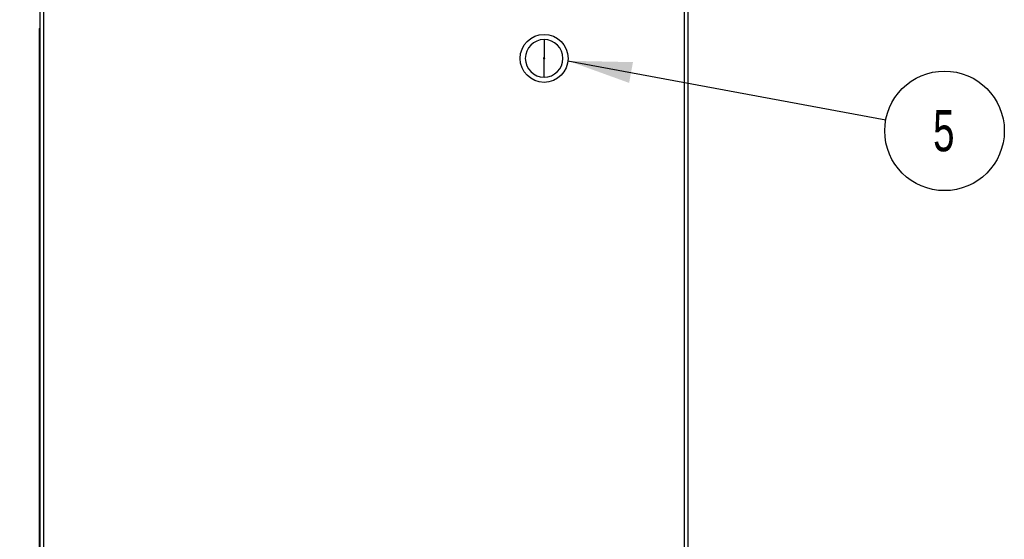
# Model space of a CAD drawing. Header units: millimetres. Extents: x 0 to 419, y 0 to 324.
# Tile 9 of 31: x 58 to 134, y 110 to 151. Entities that reach past the tile are written whole.
import ezdxf

# ---------------------------------------------------------------- set-up
doc = ezdxf.new("R2010")
doc.units = ezdxf.units.MM
doc.header["$LTSCALE"] = 1.5
doc.layers.add('DIMENSIONS', color=140, linetype='Continuous', lineweight=25)
doc.styles.add('SLDTEXTSTYLE0', font='TXT', dxfattribs={"width": 0.7})
doc.dimstyles.new('SLDDIMSTYLE0', dxfattribs={"dimtxt": 3.237012, "dimasz": 4.953, "dimexe": 0, "dimexo": 0.0625, "dimgap": 0.809253, "dimtad": 0, "dimtih": 1, "dimtoh": 1, "dimdec": 1, "dimrnd": 1e-09, "dimzin": 12, "dimdsep": 46, "dimtxsty": 'SLDTEXTSTYLE0', "dimsah": 1, "dimcen": 0.09, "dimadec": 0, "dimazin": 3, "dimtfac": 1, "dimtdec": 1, "dimtofl": 0, "dimtmove": 0, "dimatfit": 3, "dimfxl": 0, "dimfrac": 2, "dimtolj": 1, "dimtzin": 12, "dimarcsym": 0})
doc.dimstyles.new('SLDDIMSTYLE3', dxfattribs={"dimtxt": 3.237012, "dimasz": 4.953, "dimexe": 0, "dimexo": 0.0625, "dimgap": 0.809253, "dimtad": 0, "dimtih": 1, "dimtoh": 1, "dimdec": 1, "dimrnd": 1e-09, "dimzin": 4, "dimdsep": 46, "dimtxsty": 'SLDTEXTSTYLE0', "dimsah": 1, "dimcen": 0.09, "dimadec": 0, "dimazin": 1, "dimtfac": 1, "dimtdec": 1, "dimtofl": 0, "dimtmove": 0, "dimatfit": 3, "dimfxl": 0, "dimfrac": 2, "dimtolj": 1, "dimtzin": 12, "dimarcsym": 0})
doc.dimstyles.new('SLDDIMSTYLE4', dxfattribs={"dimtxt": 0.18, "dimasz": 4.953, "dimexe": 0, "dimexo": 0.0625, "dimgap": 0, "dimtad": 0, "dimtih": 1, "dimtoh": 1, "dimdec": 0, "dimrnd": 1e-09, "dimzin": 0, "dimdsep": 46, "dimtxsty": 'Standard', "dimsah": 1, "dimcen": 0.09, "dimadec": 0, "dimazin": 0, "dimtfac": 4.953, "dimtdec": 0, "dimtofl": 0, "dimtmove": 0, "dimatfit": 3, "dimfxl": 0, "dimfrac": 2, "dimtolj": 1, "dimtzin": 0, "dimarcsym": 0})

# ---------------------------------------------------------------- blocks, each defined once
blk = doc.blocks.new('_D_8')
at = {"layer": 'DIMENSIONS'}
for p, q in [((57.542, 196.403), (39.609, 196.403)), ((44.372, 196.403), (44.372, 147.185)), ((39.562, 141.316), (38.475, 141.316)), ((38.475, 141.316), (38.475, 136.171)), ((49.181, 141.316), (50.268, 141.316)), ((50.268, 141.316), (50.268, 136.171)), ((38.475, 136.171), (39.562, 136.171)), ((50.268, 136.171), (49.181, 136.171)), ((44.372, 72.403), (44.372, 135.447)), ((57.542, 72.403), (39.609, 72.403))]:
    blk.add_line(p, q, dxfattribs=at)
for points in [[(44.372, 196.403), (43.61, 191.45), (45.134, 191.45)], [(44.372, 72.403), (45.134, 77.356), (43.61, 77.356)]]:
    blk.add_solid(points, dxfattribs=at)
at = {"layer": 'DIMENSIONS', "char_height": 3.175, "attachment_point": 1, "style": 'SLDTEXTSTYLE0'}
for s, insert in [('124.0', (38.216, 146.133)), ('4.88', (39.562, 140.264))]:
    blk.add_mtext(s, dxfattribs=dict(at, insert=insert))
blk = doc.blocks.new('_D_9')
at = {"layer": 'DIMENSIONS'}
for p, q in [((71.512, 200.351), (25.061, 200.351)), ((29.824, 200.351), (29.824, 147.185)), ((25.014, 141.316), (23.927, 141.316)), ((23.927, 141.316), (23.927, 136.171)), ((34.633, 141.316), (35.72, 141.316)), ((35.72, 141.316), (35.72, 136.171)), ((23.927, 136.171), (25.014, 136.171)), ((35.72, 136.171), (34.633, 136.171)), ((29.824, 67.403), (29.824, 135.447)), ((75.542, 67.403), (25.061, 67.403))]:
    blk.add_line(p, q, dxfattribs=at)
for points in [[(29.824, 200.351), (29.062, 195.398), (30.586, 195.398)], [(29.824, 67.403), (30.586, 72.356), (29.062, 72.356)]]:
    blk.add_solid(points, dxfattribs=at)
at = {"layer": 'DIMENSIONS', "char_height": 3.175, "attachment_point": 1, "style": 'SLDTEXTSTYLE0'}
for s, insert in [('132.9', (23.668, 146.133)), ('5.23', (25.014, 140.264))]:
    blk.add_mtext(s, dxfattribs=dict(at, insert=insert))
blk = doc.blocks.new('SW_NOTE_0_3')
at = {"layer": 'DIMENSIONS', "color": 0}
blk.add_circle((4.534, -0.844), 4.612, dxfattribs=at)
at = {"layer": 'DIMENSIONS', "color": 0, "insert": (4.477, 0.758), "char_height": 3.175, "attachment_point": 2, "style": 'SLDTEXTSTYLE0'}
blk.add_mtext('5', dxfattribs=at)

msp = doc.modelspace()

# ---------------------------------------------------------------- linework, layer by layer
for p, q in [((59.447, 96.803), (59.447, 194.603)), ((109.447, 194.603), (109.447, 96.803)), ((59.747, 109.203), (59.747, 193.303)), ((109.147, 193.303), (109.147, 109.203)), ((59.372, 149.903), (59.372, 148.903)), ((59.372, 149.903), (59.447, 149.903)), ((98.347, 149.053), (98.347, 147.653)), ((59.372, 148.903), (59.372, 87.403)), ((59.447, 148.903), (59.372, 148.903)), ((98.347, 146.153), (98.347, 147.553))]:
    msp.add_line(p, q)
msp.add_circle((98.347, 147.603), 1.85)
for radius, start, end in [(1.45, 90, 270), (1.45, 270, 90), (0.05, 90, 270), (0.05, 270, 90)]:
    msp.add_arc((98.347, 147.603), radius, start, end)

# ---------------------------------------------------------------- block references
at = {"layer": 'DIMENSIONS'}
msp.add_blockref('SW_NOTE_0_3', (124.716, 142.852), dxfattribs=at)

# ---------------------------------------------------------------- dimensions: what is measured, and where the dimension line sits
for base, p1, p2, dimstyle, picture, middle in [((29.824, 67.403), (73.417, 200.351), (77.447, 67.403), 'SLDDIMSTYLE0', '_D_9', (29.824, 141.316)), ((44.372, 72.403), (59.447, 196.403), (59.447, 72.403), 'SLDDIMSTYLE3', '_D_8', (44.372, 141.316))]:
    dim = msp.add_linear_dim(base=base, p1=p1, p2=p2, angle=90, dimstyle=dimstyle, dxfattribs=at)
    dim.commit()
    dim.dimension.update_dxf_attribs({"geometry": picture, "text_midpoint": middle, "dimtype": 160})

# ---------------------------------------------------------------- leaders
msp.add_leader([(100.187, 147.417), (124.716, 142.852)], dimstyle='SLDDIMSTYLE4', dxfattribs=at)

doc.saveas('drawing.dxf')
